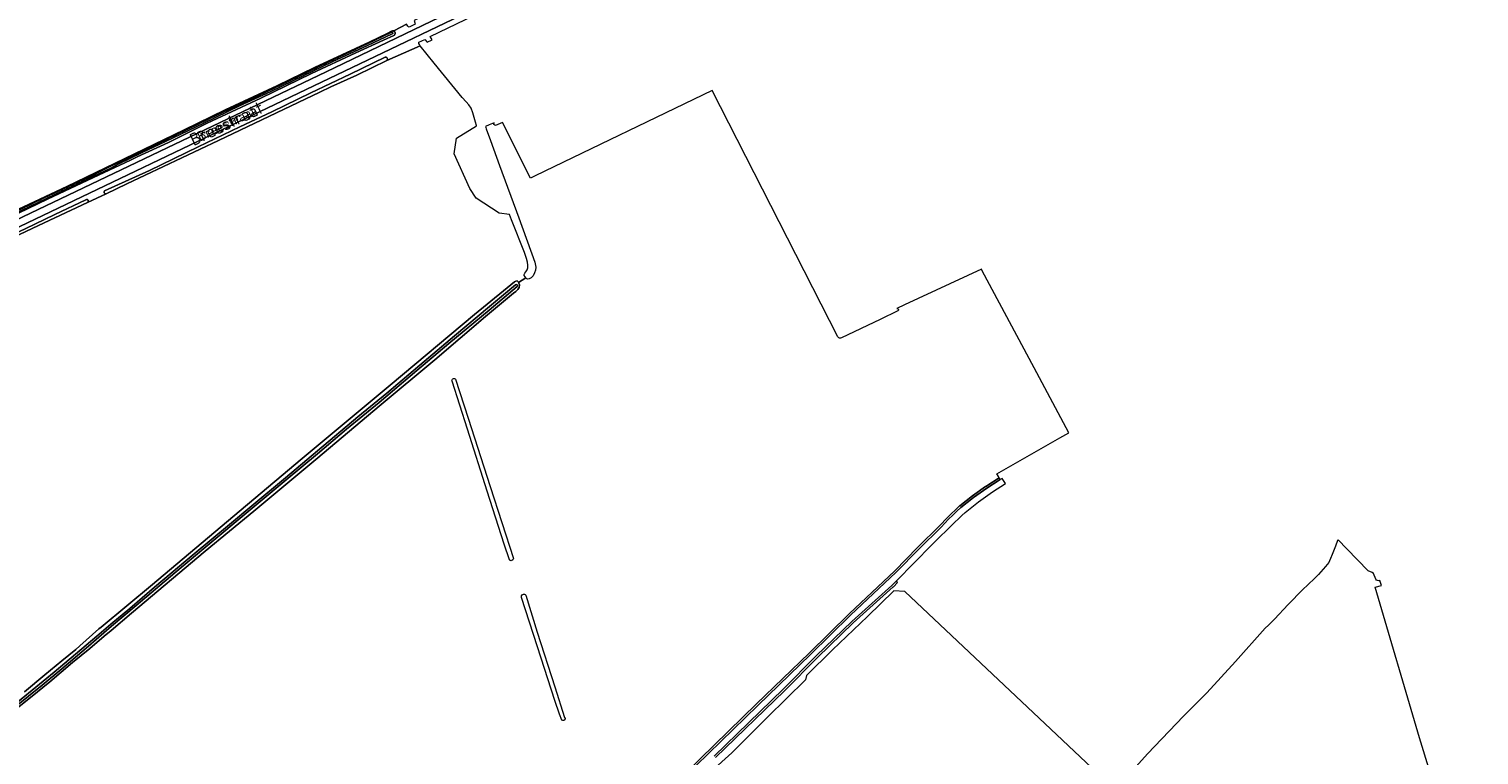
# Model space of a CAD drawing. Header units: metres. Extents: x 200031 to 204075, y 460125 to 464703.
# Tile 144 of 178: x 203350 to 204075, y 462330 to 462693. Entities that reach past the tile are written whole.
import ezdxf
from ezdxf.enums import TextEntityAlignment as Align

# ---------------------------------------------------------------- set-up
doc = ezdxf.new("R2010")
doc.units = ezdxf.units.M
doc.header["$LTSCALE"] = 2
for name, color, linetype, lineweight in [('B-WE-GR-BOUWLAND-GV', 253, 'Continuous', 13), ('B-WE-GR-GRAS-GV', 253, 'Continuous', 13), ('B-WE-OG-TOPOGRAFIE-T18', 250, 'Continuous', 18), ('B-WE-OG-TOPOGRAFIE-T25_2000', 250, 'Continuous', 18), ('B-WE-OG-TOPOGRAFIE-T25_2500', 250, 'Continuous', 18), ('B-WE-OG-WATER-GV', 253, 'Continuous', 18), ('B-WE-OG-WATER_SLOOT-GV', 253, 'Continuous', 18), ('B-WE-OG-WEG-GV', 253, 'Continuous', 18), ('B-WE-VH-VERHARDING_FUNDERING_ZAND-GV', 253, 'Continuous', 18)]:
    doc.layers.add(name, color=color, linetype=linetype, lineweight=lineweight)
doc.styles.add('NLCS-ISO-M1000-T18', font='NLCS-ISO.ttf', dxfattribs={"height": 1.8})
doc.styles.add('NLCS-ISO-M2000-T25', font='NLCS-ISO.ttf', dxfattribs={"height": 5})
doc.styles.add('NLCS-ISO-M2500-T25', font='NLCS-ISO.ttf', dxfattribs={"height": 6.25})

msp = doc.modelspace()

# ---------------------------------------------------------------- linework, layer by layer
at = {"layer": 'B-WE-GR-BOUWLAND-GV', "flags": 128}
for points in [[(204023.054, 462417.557), (204021.893, 462420.486), (204021.367, 462420.879), (204019.344, 462421.744), (204008.675, 462432.759), (204004.252, 462437.325), (204004.018, 462436.931), (204002.953, 462434.082), (204000.926, 462429.109), (204000.816, 462428.839), (203999.671, 462425.867), (203997.997, 462423.885), (203994.398, 462420.019)], [(203994.398, 462420.019), (203992.555, 462418.095), (203989.117, 462414.772), (203986.627, 462412.472), (203979.226, 462404.866), (203972.558, 462397.642), (203972.439, 462397.528), (203969.404, 462394.629), (203967.848, 462393.142), (203952.9, 462376.494), (203938.628, 462360.764), (203927.023, 462349.153), (203909.049, 462330.17), (203898.803, 462318.922)], [(203892.777, 462312.306), (203787.716, 462411.527), (203782.195, 462411.756), (203768.947, 462398.884), (203751.549, 462382.214), (203738.451, 462369.381), (203738.006, 462367.305), (203718.946, 462348.521), (203701.218, 462330.826), (203691.075, 462321.634)], [(203825.856, 462240.244), (203820.313, 462234.107), (203826.587, 462234.294), (203827.255, 462234.91), (203828.867, 462233.161), (203829.456, 462232.523), (203859.524, 462199.428), (203898.388, 462156.196), (203900.59, 462153.747), (203902.923, 462155.062), (203916.778, 462162.368), (203958.826, 462183.386), (204000, 462203.794), (204011.596, 462209.542), (204051.62, 462228.331), (204065.721, 462235.346), (204074.102, 462239.436), (204074.707, 462241.924), (204066.281, 462268.647), (204044.913, 462338.314), (204022.853, 462413.565), (204025.957, 462414.435), (204025.204, 462416.943)]]:
    msp.add_lwpolyline(points, dxfattribs=at)
at = {"layer": 'B-WE-GR-BOUWLAND-GV'}
msp.add_lwpolyline([(204025.204, 462416.943, -0.3086376), (204023.054, 462417.557)], format="xyb", dxfattribs=at)
at = {"layer": 'B-WE-GR-GRAS-GV', "flags": 128}
for points in [[(203330.535, 462596.172), (203368.807, 462614.095), (203407.098, 462632.463), (203427.459, 462642.444), (203447.851, 462652.391), (203473.728, 462664.345), (203492.582, 462673.462), (203519.836, 462686.221), (203528.872, 462690.604), (203530.67, 462691.552), (203531.066, 462691.672), (203531.551, 462691.819), (203532.515, 462692.113), (203538.497, 462695.234)], [(203571.756, 462650.838), (203570.835, 462653.274), (203569.655, 462654.857), (203568.373, 462656.285), (203566.451, 462658.475), (203552.344, 462675.686), (203545.328, 462684.417), (203528.682, 462677.054), (203513.764, 462669.783), (203500.789, 462663.952), (203495.206, 462661.262), (203444.6, 462636.946), (203398.795, 462615.353), (203388.33, 462610.408), (203379.119, 462606.055), (203354.577, 462594.457), (203332.31, 462583.925), (203302.588, 462569.799), (203283.934, 462560.652), (203280.237, 462558.931), (203273.044, 462554.882)], [(203754.251, 462538.757), (203691.333, 462662.071), (203602.843, 462619.285), (203600.549, 462618.176), (203586.5, 462645.952), (203583.099, 462644.552)], [(203347.622, 462361.193), (203357.694, 462369.688), (203366.27, 462376.807), (203373.248, 462382.394), (203375.273, 462384.195), (203384.71, 462392.78), (203385.929, 462393.656), (203411.652, 462414.885), (203445.413, 462443.383), (203486.364, 462477.939), (203530.443, 462514.666), (203572.574, 462549.94), (203587.103, 462561.827), (203592.598, 462566.358), (203593.19, 462566.749), (203593.894, 462566.783), (203594.421, 462566.378), (203594.598, 462566.035), (203598.261, 462568.39), (203597.882, 462568.885), (203597.395, 462569.481), (203597.292, 462570.06), (203597.636, 462570.653), (203598.272, 462571.33), (203598.825, 462572.329), (203599.187, 462573.337), (203599.242, 462574.645), (203599.083, 462576.185), (203598.582, 462577.964), (203597.62, 462580.945), (203590.987, 462597.299), (203589.971, 462599.967), (203584.932, 462600.703), (203573.345, 462608.218), (203570.26, 462613.003), (203562.365, 462630.31), (203563.579, 462638.227), (203573.617, 462644.323), (203573.566, 462644.466), (203573.094, 462646.126), (203571.756, 462650.838)], [(203582.349, 462645.862), (203579.804, 462644.82), (203578.004, 462643.982), (203578.187, 462643.463), (203578.39, 462642.89), (203580.5, 462637.083), (203585.066, 462624.521), (203594.768, 462598.291), (203602.787, 462576.126), (203603.166, 462573.713), (203603.099, 462572.118), (203602.595, 462570.765), (203601.831, 462569.327), (203600.834, 462568.41), (203599.821, 462567.877), (203599.014, 462567.687), (203598.639, 462567.895), (203598.261, 462568.39), (203594.598, 462566.035), (203594.775, 462565.692), (203595.088, 462564.752), (203594.908, 462563.513), (203594.287, 462562.42), (203593.228, 462561.57), (203592.042, 462560.725), (203577.964, 462548.915), (203552.708, 462527.379), (203524.891, 462504.224), (203494.178, 462478.315), (203462.154, 462451.629), (203437.951, 462431.583), (203401.146, 462400.624), (203390.846, 462392.011), (203387.39, 462389.082), (203380.209, 462382.997), (203371.633, 462375.879), (203360.328, 462366.19), (203350.638, 462358.414), (203337.549, 462348.097)], [(203865.171, 462488.315), (203869.643, 462490.875), (203852.318, 462523.286), (203826.396, 462571.778), (203825.942, 462572.669), (203787.571, 462554.888), (203783.638, 462552.937)], [(203784.211, 462551.823), (203775.267, 462547.527), (203756.088, 462538.313)], [(203587.389, 462435.144), (203578.945, 462461.614), (203569.009, 462492.594), (203561.319, 462516.641)], [(203563.084, 462517.65), (203569.368, 462498.141), (203580.415, 462463.927), (203591.994, 462427.982)], [(203664.187, 462307.088), (203713.44, 462355.199), (203713.445, 462355.204), (203739.786, 462380.589), (203759.784, 462400.266), (203759.794, 462400.276), (203759.8, 462400.282), (203782.719, 462421.804), (203793.945, 462433.378), (203793.961, 462433.395), (203805.113, 462444.375), (203808.852, 462448.276), (203808.87, 462448.294), (203810.892, 462450.297), (203810.904, 462450.309), (203812.961, 462452.279), (203812.972, 462452.289), (203815.06, 462454.224), (203815.117, 462454.273), (203815.125, 462454.28), (203821.456, 462459.218), (203821.493, 462459.245), (203828.048, 462463.882), (203828.075, 462463.901), (203828.087, 462463.908), (203834.851, 462468.233), (203834.874, 462468.247), (203834.899, 462468.263), (203834.544, 462468.892), (203834.054, 462469.764), (203833.747, 462470.324), (203865.171, 462488.315)], [(203589.98, 462427.231), (203587.389, 462435.144)], [(203616.199, 462347.138), (203615.011, 462350.032), (203612.742, 462356.978), (203604.008, 462383.796), (203596.057, 462408.513)], [(203598.148, 462409.556), (203603.931, 462391.143), (203612.693, 462363.806), (203617.546, 462348.503), (203617.809, 462347.886)]]:
    msp.add_lwpolyline(points, dxfattribs=at)
at = {"layer": 'B-WE-GR-GRAS-GV'}
for points in [[(203583.099, 462644.552, -0.6726493), (203582.349, 462645.862)], [(203783.638, 462552.937, -0.4509243), (203784.459, 462552.461)], [(203784.459, 462552.461, -0.2941007), (203784.211, 462551.823)], [(203756.088, 462538.313, -0.3776981), (203754.251, 462538.757)], [(203561.319, 462516.641, -0.8295414), (203563.084, 462517.65)], [(203591.994, 462427.982, -0.6796628), (203589.98, 462427.231)], [(203596.057, 462408.513, -0.8832535), (203598.148, 462409.556)], [(203617.809, 462347.886, -0.7192541), (203616.199, 462347.138)]]:
    msp.add_lwpolyline(points, format="xyb", dxfattribs=at)
at = {"layer": 'B-WE-OG-WATER-GV', "flags": 128}
for points in [[(203527.805, 462678.755), (203510.47, 462670.272), (203490.729, 462660.882), (203471.246, 462651.445), (203455.16, 462643.792), (203434.486, 462633.883), (203410.098, 462621.96), (203387.601, 462611.833)], [(203388.33, 462610.408), (203398.795, 462615.353), (203444.6, 462636.946), (203495.206, 462661.262), (203500.789, 462663.952), (203513.764, 462669.783), (203528.682, 462677.054)], [(203378.195, 462607.414), (203362.693, 462600), (203347.877, 462592.918), (203322.413, 462580.975), (203307.2, 462573.46), (203284.512, 462562.785), (203272.357, 462556.523)], [(203273.044, 462554.882), (203280.237, 462558.931), (203283.934, 462560.652), (203302.588, 462569.799), (203332.31, 462583.925), (203354.577, 462594.457), (203379.119, 462606.055)]]:
    msp.add_lwpolyline(points, dxfattribs=at)
at = {"layer": 'B-WE-OG-WATER-GV'}
for points in [[(203528.682, 462677.054, 0.8121441), (203527.805, 462678.755)], [(203379.119, 462606.055, 1.0146936), (203378.195, 462607.414)], [(203387.601, 462611.833, 0.7468745), (203388.33, 462610.408)]]:
    msp.add_lwpolyline(points, format="xyb", dxfattribs=at)
at = {"layer": 'B-WE-OG-WATER_SLOOT-GV', "flags": 128}
for points in [[(203268.601, 462565.351), (203281.221, 462571.445), (203307.65, 462584.393), (203333.849, 462596.943), (203357.5, 462608.289), (203381.696, 462619.703), (203390.41, 462624.011), (203405, 462631.002), (203423.821, 462640.059), (203444.428, 462649.99), (203464.737, 462659.6), (203480.017, 462666.896), (203499.703, 462676.31), (203518.878, 462685.448), (203531.109, 462691.137)], [(203531.46, 462690.336), (203519.034, 462684.592), (203501.394, 462676.35), (203486.895, 462669.354), (203470.651, 462661.589), (203455.086, 462654.407), (203437.225, 462645.747), (203418.07, 462636.461), (203406.479, 462630.997), (203394.727, 462625.321), (203390.353, 462623.051), (203362.78, 462610.077), (203329.175, 462594.05), (203296.555, 462578.16), (203269.004, 462564.54)], [(203269.004, 462564.54), (203296.555, 462578.16), (203329.175, 462594.05), (203362.78, 462610.077), (203390.353, 462623.051), (203394.727, 462625.321), (203406.479, 462630.997), (203418.07, 462636.461), (203437.225, 462645.747), (203455.086, 462654.407), (203470.651, 462661.589), (203486.895, 462669.354), (203501.394, 462676.35), (203519.034, 462684.592), (203531.46, 462690.336)], [(203325.815, 462591.724), (203359.043, 462607.721), (203387.446, 462620.97), (203400.615, 462627.133), (203403.909, 462628.826), (203419.517, 462636.005), (203438.909, 462645.614), (203465.671, 462658.137), (203491.119, 462670.557), (203513.213, 462680.876), (203526.989, 462687.197), (203532.246, 462689.504)], [(203531.551, 462691.819), (203531.066, 462691.672), (203530.67, 462691.552), (203528.872, 462690.604), (203519.836, 462686.221), (203492.582, 462673.462), (203473.728, 462664.345), (203447.851, 462652.391), (203427.459, 462642.444), (203407.098, 462632.463), (203368.807, 462614.095), (203330.535, 462596.172)], [(203531.109, 462691.137), (203518.878, 462685.448), (203499.703, 462676.31), (203480.017, 462666.896), (203464.737, 462659.6), (203444.428, 462649.99), (203423.821, 462640.059), (203405, 462631.002), (203390.41, 462624.011)], [(203390.41, 462624.011), (203381.696, 462619.703), (203357.5, 462608.289), (203333.849, 462596.943), (203307.65, 462584.393), (203281.221, 462571.445), (203268.601, 462565.351)], [(203327.936, 462344.155), (203344.058, 462356.066), (203362.386, 462371.048), (203383.807, 462389.152), (203390.736, 462395.09), (203400.165, 462402.88), (203412.633, 462413.548), (203432.467, 462430.223), (203450.075, 462445.033), (203461.261, 462454.37), (203478.123, 462468.353), (203494.009, 462481.814), (203514.245, 462498.773), (203528.752, 462510.603), (203545.194, 462524.629), (203562.62, 462539.348), (203580.044, 462553.944), (203593.042, 462564.877)], [(203593.917, 462563.964), (203579.822, 462552.112), (203559.653, 462535.443), (203543.752, 462522.06), (203524.854, 462506.055), (203508.491, 462492.571), (203494.104, 462480.303), (203478.322, 462467.321), (203460.413, 462452.347), (203438.186, 462433.751), (203422.736, 462420.732), (203403.378, 462404.474), (203391.064, 462394.063), (203379.558, 462384.179), (203366.19, 462372.82), (203356.384, 462364.564), (203343.552, 462354.304), (203328.547, 462343.266)], [(203328.547, 462343.266), (203343.552, 462354.304), (203356.384, 462364.564), (203366.19, 462372.82), (203379.558, 462384.179), (203391.064, 462394.063), (203403.378, 462404.474), (203422.736, 462420.732), (203438.186, 462433.751), (203460.413, 462452.347), (203478.322, 462467.321), (203494.104, 462480.303), (203508.491, 462492.571), (203524.854, 462506.055), (203543.752, 462522.06), (203559.653, 462535.443), (203579.822, 462552.112), (203593.917, 462563.964)], [(203337.549, 462348.097), (203350.638, 462358.414), (203360.328, 462366.19), (203371.633, 462375.879), (203380.209, 462382.997), (203387.39, 462389.082), (203390.846, 462392.011), (203401.146, 462400.624), (203437.951, 462431.583), (203462.154, 462451.629), (203494.178, 462478.315), (203524.891, 462504.224), (203552.708, 462527.379), (203577.964, 462548.915), (203592.042, 462560.725), (203593.228, 462561.57), (203594.287, 462562.42), (203594.908, 462563.513), (203595.088, 462564.752), (203594.775, 462565.692), (203594.598, 462566.035), (203594.421, 462566.378), (203593.894, 462566.783), (203593.19, 462566.749), (203592.598, 462566.358), (203587.103, 462561.827), (203572.574, 462549.94), (203530.443, 462514.666), (203486.364, 462477.939), (203445.413, 462443.383), (203411.652, 462414.885), (203385.929, 462393.656), (203384.71, 462392.78), (203375.273, 462384.195), (203373.248, 462382.394), (203366.27, 462376.807), (203357.694, 462369.688), (203347.622, 462361.193)], [(203593.042, 462564.877), (203580.044, 462553.944), (203562.62, 462539.348), (203545.194, 462524.629), (203528.752, 462510.603), (203514.245, 462498.773), (203494.009, 462481.814), (203478.123, 462468.353), (203461.261, 462454.37), (203450.075, 462445.033), (203432.467, 462430.223), (203412.633, 462413.548), (203400.165, 462402.88), (203390.736, 462395.09)], [(203390.736, 462395.09), (203383.807, 462389.152), (203362.386, 462371.048), (203344.058, 462356.066), (203327.936, 462344.155)]]:
    msp.add_lwpolyline(points, dxfattribs=at)
at = {"layer": 'B-WE-OG-WATER_SLOOT-GV'}
for points in [[(203531.109, 462691.137, -1.0817238), (203531.46, 462690.336)], [(203531.46, 462690.336, 1.0817238), (203531.109, 462691.137)], [(203532.246, 462689.504, 0.8151774), (203531.551, 462691.819)], [(203593.042, 462564.877, -0.9049933), (203593.917, 462563.964)], [(203593.917, 462563.964, 0.9049933), (203593.042, 462564.877)]]:
    msp.add_lwpolyline(points, format="xyb", dxfattribs=at)
at = {"layer": 'B-WE-OG-WEG-GV', "flags": 128}
for points in [[(203316.266, 462584.404), (203498.328, 462671.455), (203629.657, 462734.672)], [(203548.85, 462686.199), (203551.401, 462687.413), (203550.437, 462688.982), (203590.289, 462708.387), (203588.412, 462710.611), (203499.968, 462668.038), (203318.005, 462581.034), (203302.388, 462573.265), (203286.55, 462565.959), (203270.504, 462559.12), (203270.009, 462557.467), (203269.762, 462556.379), (203269.91, 462555.242), (203270.504, 462554.401), (203271.944, 462555.071)], [(203544.729, 462698.14), (203542.331, 462697.001), (203542.772, 462695.87), (203542.807, 462695.197), (203539.904, 462693.785), (203539.554, 462693.832), (203539.218, 462694.197), (203538.497, 462695.234), (203532.515, 462692.113), (203531.551, 462691.819)], [(203532.246, 462689.504), (203526.989, 462687.197), (203513.213, 462680.876), (203491.119, 462670.557), (203465.671, 462658.137), (203438.909, 462645.614), (203419.517, 462636.005), (203403.909, 462628.826), (203400.615, 462627.133), (203387.446, 462620.97), (203359.043, 462607.721), (203325.815, 462591.724)], [(203528.682, 462677.054), (203545.328, 462684.417), (203544.969, 462685.007), (203544.767, 462685.527), (203544.675, 462685.627), (203544.762, 462686.167), (203547.664, 462687.547), (203548.85, 462686.199)], [(203387.601, 462611.833), (203410.098, 462621.96), (203434.486, 462633.883), (203455.16, 462643.792), (203471.246, 462651.445), (203490.729, 462660.882), (203510.47, 462670.272), (203527.805, 462678.755)], [(203272.357, 462556.523), (203284.512, 462562.785), (203307.2, 462573.46), (203322.413, 462580.975), (203347.877, 462592.918), (203362.693, 462600), (203378.195, 462607.414)], [(203379.119, 462606.055), (203388.33, 462610.408)], [(203664.886, 462306.373), (203714.139, 462354.484), (203740.484, 462379.873), (203760.485, 462399.553), (203783.421, 462421.091), (203794.663, 462432.682), (203805.825, 462443.673), (203809.574, 462447.584), (203811.596, 462449.587), (203813.652, 462451.556), (203815.74, 462453.491), (203822.071, 462458.429), (203828.626, 462463.066), (203835.39, 462467.391), (203834.899, 462468.263), (203834.874, 462468.247), (203834.851, 462468.233), (203828.087, 462463.908), (203828.075, 462463.901), (203828.048, 462463.882), (203821.493, 462459.245), (203821.456, 462459.218), (203815.125, 462454.28), (203815.117, 462454.273), (203815.06, 462454.224), (203812.972, 462452.289), (203812.961, 462452.279), (203810.904, 462450.309), (203810.892, 462450.297), (203808.87, 462448.294), (203808.852, 462448.276), (203805.113, 462444.375), (203793.961, 462433.395), (203793.945, 462433.378), (203782.719, 462421.804), (203759.8, 462400.282), (203759.794, 462400.276), (203759.784, 462400.266), (203739.786, 462380.589), (203713.445, 462355.204), (203713.44, 462355.199), (203664.187, 462307.088)], [(203693.001, 462328.444), (203727.512, 462361.794), (203727.528, 462361.81), (203744.063, 462378.515), (203761.868, 462395.744), (203781.919, 462413.747), (203781.942, 462413.768), (203781.966, 462413.792), (203784.085, 462415.961), (203783.447, 462416.739), (203781.251, 462414.491), (203761.186, 462396.476), (203743.36, 462379.226), (203726.817, 462362.513), (203692.304, 462329.161)]]:
    msp.add_lwpolyline(points, dxfattribs=at)
at = {"layer": 'B-WE-OG-WEG-GV'}
for points in [[(203531.551, 462691.819, -0.8151774), (203532.246, 462689.504)], [(203527.805, 462678.755, -0.8121441), (203528.682, 462677.054)], [(203378.195, 462607.414, -1.0146936), (203379.119, 462606.055)], [(203388.33, 462610.408, -0.7468745), (203387.601, 462611.833)]]:
    msp.add_lwpolyline(points, format="xyb", dxfattribs=at)
at = {"layer": 'B-WE-VH-VERHARDING_FUNDERING_ZAND-GV', "flags": 128}
for points in [[(203629.657, 462734.672), (203498.328, 462671.455), (203316.266, 462584.404)], [(203318.005, 462581.034), (203499.968, 462668.038), (203588.412, 462710.611)], [(203692.304, 462329.161), (203726.817, 462362.513), (203743.36, 462379.226), (203761.186, 462396.476), (203781.251, 462414.491), (203783.447, 462416.739), (203801.09, 462434.795), (203812.738, 462446.153), (203814.442, 462447.764), (203816.143, 462449.378), (203817.842, 462450.995), (203824.56, 462456.343), (203831.553, 462461.327), (203838.014, 462465.435), (203836.389, 462467.991), (203836.055, 462467.792), (203835.39, 462467.391), (203828.626, 462463.066), (203822.071, 462458.429), (203815.74, 462453.491), (203813.652, 462451.556), (203811.596, 462449.587), (203809.574, 462447.584), (203805.825, 462443.673), (203794.663, 462432.682), (203783.421, 462421.091), (203760.485, 462399.553), (203740.484, 462379.873), (203714.139, 462354.484), (203664.886, 462306.373)]]:
    msp.add_lwpolyline(points, dxfattribs=at)

# ---------------------------------------------------------------- texts
at = {"layer": 'B-WE-OG-TOPOGRAFIE-T18', "style": 'NLCS-ISO-M1000-T18'}
msp.add_text('Breestraat', height=1.8, rotation=25.6, dxfattribs=at).set_placement((203448.552, 462645.479), align=Align.MIDDLE)
at = {"layer": 'B-WE-OG-TOPOGRAFIE-T25_2000', "style": 'NLCS-ISO-M2000-T25'}
msp.add_text('Breestraat', height=5, rotation=25.6, dxfattribs=at).set_placement((203448.552, 462645.479), align=Align.MIDDLE)
at = {"layer": 'B-WE-OG-TOPOGRAFIE-T25_2500', "style": 'NLCS-ISO-M2500-T25'}
msp.add_text('Breestraat', height=6.25, rotation=25.6, dxfattribs=at).set_placement((203448.552, 462645.479), align=Align.MIDDLE)

doc.saveas('drawing.dxf')
